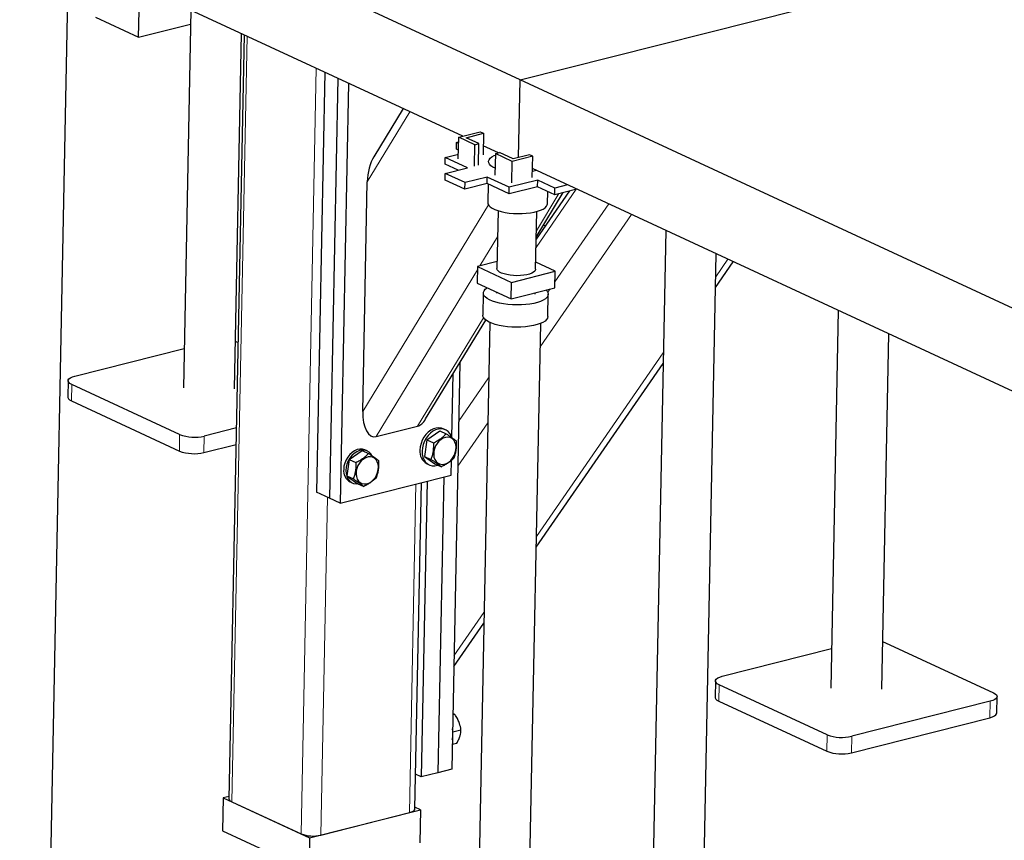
# Model space of a CAD drawing. Header units: millimetres. Extents: x 0 to 841, y 0 to 594.
# Tile 40 of 92: x 118 to 141, y 392 to 410. Entities that reach past the tile are written whole.
import ezdxf

# ---------------------------------------------------------------- set-up
doc = ezdxf.new("R2010")
doc.units = ezdxf.units.MM
doc.layers.add('TRAIT-FORT', color=4, linetype='Continuous', lineweight=25)

msp = doc.modelspace()

# ---------------------------------------------------------------- linework, layer by layer
at = {"lineweight": 18}
for p, q in [((123.42455, 410.11538), (123.07835, 392.68082)), ((124.99675, 409.38606), (124.65055, 391.9515)), ((127.12971, 408.39661), (126.1602, 406.80168)), ((130.91443, 406.62973), (130.00197, 405.30833)), ((130.5239, 406.53091), (130.00944, 405.68458)), ((128.91638, 406.27613), (126.05633, 401.57112)), ((131.65726, 406.29634), (130.43128, 404.52091)), ((132.17714, 406.05518), (130.09701, 403.04279)), ((129.1266, 405.55018), (128.72123, 404.88332)), ((134.37093, 405.03751), (134.09373, 404.63607)), ((128.66663, 404.79349), (126.35894, 400.99716)), ((130.32017, 404.36001), (130.26923, 404.28624)), ((128.80712, 403.70666), (127.30571, 401.23672)), ((128.85825, 403.65203), (128.85248, 403.64368)), ((132.89915, 402.90612), (130.01125, 398.72394)), ((119.43121, 402.18449), (119.42376, 401.80947)), ((128.92275, 402.33631), (128.23826, 401.34505)), ((128.90243, 401.31284), (128.21794, 400.32158)), ((121.88778, 401.04492), (121.88033, 400.6699)), ((122.44903, 401.01082), (122.44158, 400.6358)), ((127.26797, 399.92121), (127.11933, 392.43529)), ((125.25237, 399.6202), (125.09955, 391.92422)), ((128.81667, 396.99398), (128.13218, 396.00273)), ((134.17063, 395.34708), (134.16318, 394.97207)), ((140.34435, 394.97197), (140.3369, 394.59695)), ((136.6272, 394.20751), (136.61975, 393.8325)), ((137.18844, 394.17341), (137.181, 393.7984))]:
    msp.add_line(p, q, dxfattribs=at)
at = {"layer": 'TRAIT-FORT', "lineweight": 25}
for p, q in [((129.63768, 409.12555), (114.89826, 415.96295)), ((128.33363, 407.83813), (115.18188, 413.93903)), ((129.63768, 409.12555), (148.5731, 413.91688)), ((118.93692, 390.45359), (119.36475, 411.99866)), ((120.95266, 410.0924), (120.97567, 411.25138)), ((122.144, 410.70941), (121.97315, 402.10535)), ((119.97003, 410.54823), (120.95266, 410.0924)), ((120.95266, 410.0924), (122.13771, 410.39226)), ((123.35632, 410.14703), (123.01088, 392.75106)), ((123.13292, 402.08232), (123.29364, 410.1761)), ((125.19328, 409.29489), (125.00346, 399.73567)), ((125.48806, 409.15814), (125.29825, 399.59892)), ((125.73372, 409.04419), (125.5439, 399.48496)), ((129.60252, 407.35477), (129.63768, 409.12555)), ((144.37709, 402.28815), (129.63768, 409.12555)), ((126.97288, 408.46936), (126.30641, 407.37297)), ((128.2323, 407.32742), (128.24198, 407.81494)), ((128.24198, 407.81494), (128.73115, 407.93872)), ((128.60742, 407.64542), (128.24198, 407.81494)), ((128.41035, 407.80471), (128.80484, 407.90453)), ((128.7021, 407.66937), (128.41035, 407.80471)), ((128.73115, 407.93872), (128.80484, 407.90453)), ((128.80484, 407.90453), (128.79516, 407.41701)), ((128.18728, 407.54761), (128.19026, 407.69761)), ((128.19026, 407.69761), (128.2399, 407.71018)), ((128.2392, 407.67491), (128.19026, 407.69761)), ((128.59774, 407.1579), (128.60742, 407.64542)), ((128.60742, 407.64542), (128.7021, 407.66937)), ((128.69242, 407.18185), (128.7021, 407.66937)), ((129.14862, 407.46007), (128.79923, 407.62214)), ((127.93337, 407.20157), (127.93635, 407.35158)), ((127.93635, 407.35158), (128.23428, 407.42697)), ((128.43994, 407.11797), (127.93635, 407.35158)), ((128.23622, 407.5249), (128.18728, 407.54761)), ((129.07666, 407.44186), (129.06698, 406.95434)), ((129.07666, 407.44186), (129.17134, 407.46582)), ((129.45743, 407.26523), (129.07666, 407.44186)), ((129.47841, 407.32337), (129.17134, 407.46582)), ((129.92691, 407.38402), (129.45743, 407.26523)), ((129.85321, 407.41821), (129.47841, 407.32337)), ((129.92691, 407.38402), (129.85321, 407.41821)), ((129.91722, 406.8965), (129.92691, 407.38402)), ((128.22878, 407.06454), (127.93337, 407.20157)), ((127.935, 406.9902), (128.43994, 407.11797)), ((129.44775, 406.77771), (129.45743, 407.26523)), ((127.93202, 406.84019), (127.935, 406.9902)), ((128.38455, 406.78166), (127.935, 406.9902)), ((128.8895, 406.90943), (128.38455, 406.78166)), ((128.88652, 406.75942), (128.8895, 406.90943)), ((129.39309, 406.67582), (128.8895, 406.90943)), ((143.07304, 401.00073), (129.9213, 407.10163)), ((126.05633, 401.57112), (126.1602, 406.80168)), ((128.38157, 406.63165), (127.93202, 406.84019)), ((128.38157, 406.63165), (128.38455, 406.78166)), ((128.88652, 406.75942), (128.38157, 406.63165)), ((129.39011, 406.52581), (128.88652, 406.75942)), ((128.91034, 406.74837), (128.90196, 406.32643)), ((130.03707, 406.68951), (129.39011, 406.52581)), ((129.39011, 406.52581), (129.39309, 406.67582)), ((130.04005, 406.83952), (129.39309, 406.67582)), ((130.03707, 406.68951), (130.04005, 406.83952)), ((130.43013, 406.50718), (130.03707, 406.68951)), ((130.4331, 406.65719), (130.04005, 406.83952)), ((130.72187, 406.73026), (130.4331, 406.65719)), ((130.76413, 406.5917), (130.00564, 405.49327)), ((130.00661, 405.54232), (130.62275, 406.55593)), ((130.26169, 406.29943), (130.26732, 406.58271)), ((130.43013, 406.50718), (130.4331, 406.65719)), ((130.93005, 406.63368), (130.43013, 406.50718)), ((129.13834, 406.1416), (129.11219, 404.82491)), ((129.99202, 404.80744), (130.01817, 406.12413)), ((130.17261, 405.8154), (130.21462, 405.79591)), ((132.95452, 405.69456), (132.51657, 383.63922)), ((133.67634, 383.61619), (134.10416, 405.16126)), ((128.66814, 404.86989), (128.6607, 404.49487)), ((129.11533, 404.98304), (128.66814, 404.86989)), ((128.66814, 404.86989), (129.44196, 404.51092)), ((130.43607, 404.76247), (129.99519, 404.96699)), ((134.08894, 404.39489), (134.49344, 404.98068)), ((129.44196, 404.51092), (130.43607, 404.76247)), ((130.42862, 404.38745), (130.43607, 404.76247)), ((128.6607, 404.49487), (129.43452, 404.13591)), ((129.43452, 404.13591), (129.44196, 404.51092)), ((128.80108, 404.26835), (128.79103, 403.76207)), ((129.10158, 404.29035), (129.10102, 404.26239)), ((129.43452, 404.13591), (130.42862, 404.38745)), ((129.98085, 404.24492), (129.98143, 404.2743)), ((130.27074, 403.73269), (130.28079, 404.23896)), ((136.88342, 403.872), (136.71257, 395.26795)), ((127.48807, 401.39911), (128.85778, 403.6524)), ((128.94783, 403.59929), (128.32056, 372.01048)), ((129.48034, 371.98745), (130.1076, 403.57626)), ((137.87234, 395.24492), (138.03306, 403.3387)), ((119.50114, 402.3783), (121.99108, 403.00834)), ((128.26471, 402.67674), (128.08099, 393.42489)), ((130.00646, 398.48276), (132.89436, 402.66494)), ((128.08551, 400.97415), (128.11441, 402.42949)), ((119.34688, 402.27228), (119.33943, 401.89727)), ((121.88778, 401.04492), (119.43121, 402.18449)), ((119.42376, 401.80947), (121.88033, 400.6699)), ((123.17856, 401.19541), (122.44903, 401.01082)), ((126.35894, 400.99716), (127.30571, 401.23672)), ((127.51675, 400.92415), (127.80799, 401.13091)), ((127.80799, 401.13091), (127.95527, 401.06259)), ((127.9391, 401.15437), (127.88997, 401.17716)), ((127.51675, 400.92415), (127.46271, 400.54846)), ((127.51675, 400.92415), (127.66403, 400.85583)), ((122.44158, 400.6358), (123.17112, 400.8204)), ((125.74945, 400.47696), (126.04068, 400.68372)), ((126.04068, 400.68372), (126.18796, 400.6154)), ((126.15496, 400.67089), (126.10583, 400.69368)), ((125.74945, 400.47696), (125.6954, 400.10127)), ((125.74945, 400.47696), (125.89673, 400.40864)), ((127.46271, 400.54846), (127.60999, 400.48014)), ((127.46271, 400.54846), (127.6999, 400.37953)), ((128.06862, 400.12381), (128.07523, 400.45639)), ((127.51965, 400.37887), (127.56878, 400.35608)), ((127.6999, 400.37953), (127.84718, 400.3112)), ((125.5439, 399.48496), (128.06862, 400.12381)), ((125.6954, 400.10127), (125.84268, 400.03294)), ((125.6954, 400.10127), (125.93259, 399.93234)), ((125.76918, 399.96796), (125.81831, 399.94517)), ((127.24274, 392.5201), (127.39032, 399.95217)), ((127.52045, 399.9851), (127.38669, 393.24921)), ((127.89916, 400.08092), (127.7654, 393.34503)), ((125.29825, 399.59892), (125.00346, 399.73567)), ((125.93259, 399.93234), (126.07987, 399.86401)), ((125.5439, 399.48496), (125.29825, 399.59892)), ((128.12739, 395.76155), (128.81188, 396.7528)), ((134.24056, 395.54089), (136.7305, 396.17094)), ((137.95771, 396.30535), (140.41428, 395.16578)), ((134.0863, 395.43488), (134.07885, 395.05986)), ((136.6272, 394.20751), (134.17063, 395.34708)), ((140.49116, 394.70297), (140.49861, 395.07798)), ((134.16318, 394.97207), (136.61975, 393.8325)), ((140.34435, 394.97197), (137.18844, 394.17341)), ((128.10567, 394.66772), (128.14739, 394.67828)), ((137.181, 393.7984), (140.3369, 394.59695)), ((128.10794, 394.27459), (128.29281, 394.32137)), ((128.09224, 393.99163), (128.19884, 394.0186)), ((127.38669, 393.24921), (127.2584, 393.30872)), ((127.7654, 393.34503), (127.38669, 393.24921)), ((128.08099, 393.42489), (127.7654, 393.34503)), ((122.88182, 392.77199), (122.86693, 392.02195)), ((123.01195, 392.80491), (122.88182, 392.77199)), ((122.88182, 392.77199), (124.84708, 391.86033)), ((123.07835, 392.68082), (124.65055, 391.9515)), ((127.3718, 392.49918), (127.2435, 392.55869)), ((124.84708, 391.86033), (127.3718, 392.49918)), ((125.09955, 391.92422), (127.11933, 392.43529)), ((127.3718, 392.49918), (127.3569, 391.74914)), ((122.86693, 392.02195), (124.83218, 391.1103)), ((124.84708, 391.86033), (124.83218, 391.1103))]:
    msp.add_line(p, q, dxfattribs=at)
at = {"layer": 'TRAIT-FORT', "lineweight": 25, "flags": 128}
for points in [[(129.07011, 407.11189), (129.02149, 407.13672), (128.97576, 407.16813), (128.94334, 407.2013), (128.92494, 407.23551), (128.92093, 407.27004), (128.9314, 407.30416), (128.95613, 407.33713), (128.99459, 407.36826), (129.04597, 407.39687), (129.07603, 407.40999)], [(130.01806, 407.05674), (129.97779, 407.04735), (129.92, 407.03635)], [(128.90196, 406.32643), (128.90632, 406.29797), (128.92473, 406.26376), (128.95714, 406.23059), (129.00287, 406.19918), (129.06094, 406.17019), (129.1301, 406.14425), (129.2089, 406.1219), (129.29565, 406.10362), (129.38849, 406.0898), (129.48545, 406.08074), (129.58447, 406.07663), (129.68344, 406.07755), (129.78023, 406.08349), (129.8728, 406.09432), (129.95917, 406.10981), (130.03749, 406.12963), (130.10611, 406.15336), (130.16354, 406.18048), (130.20859, 406.21043), (130.24027, 406.24257), (130.25792, 406.2762), (130.26169, 406.29943)], [(129.99202, 404.80744), (129.98977, 404.79304), (129.97477, 404.7664), (129.94619, 404.74135), (129.90495, 404.71871), (129.85236, 404.69921), (129.79012, 404.68346), (129.72024, 404.67197), (129.64495, 404.66513), (129.56667, 404.66313), (129.48793, 404.66606), (129.41125, 404.67381), (129.3391, 404.68614), (129.27379, 404.70265), (129.21743, 404.7228), (129.17183, 404.74596), (129.13845, 404.77137), (129.11836, 404.79823), (129.11219, 404.82491)], [(130.22832, 404.33677), (130.25251, 404.31166), (130.27379, 404.27619), (130.28081, 404.24028), (130.27342, 404.20463), (130.25178, 404.16993), (130.2163, 404.13687), (130.16768, 404.10608), (130.10686, 404.07816), (130.03502, 404.05365), (129.95357, 404.03304), (129.86408, 404.01673), (129.76831, 404.00502), (129.66811, 403.99816), (129.56543, 403.99626), (129.46228, 403.99938), (129.36066, 404.00745), (129.26255, 404.0203), (129.16985, 404.03771), (129.08438, 404.05931), (129.0078, 404.08469), (128.94159, 404.11337), (128.88705, 404.14478), (128.84523, 404.1783), (128.81696, 404.21329), (128.80278, 404.24907), (128.80296, 404.28493), (128.81751, 404.32019), (128.84614, 404.35415), (128.88829, 404.38616), (128.89117, 404.38796)], [(130.27074, 403.73269), (130.26337, 403.69836), (130.24173, 403.66366), (130.20625, 403.6306), (130.15763, 403.5998), (130.09681, 403.57189), (130.02497, 403.54738), (129.94352, 403.52677), (129.85403, 403.51045), (129.75826, 403.49875), (129.65806, 403.49188), (129.55538, 403.48999), (129.45223, 403.49311), (129.35061, 403.50117), (129.25249, 403.51403), (129.1598, 403.53143), (129.07433, 403.55304), (128.99774, 403.57842), (128.93154, 403.6071), (128.87699, 403.6385), (128.83518, 403.67203), (128.80691, 403.70702), (128.79272, 403.7428), (128.79103, 403.76207)], [(123.15445, 403.16649), (123.16431, 403.16345), (123.21829, 403.14275)], [(119.43121, 402.18449), (119.38935, 402.20825), (119.36123, 402.23417), (119.34792, 402.26125), (119.34994, 402.28845), (119.36721, 402.31473), (119.39907, 402.33906), (119.4443, 402.36053), (119.50114, 402.3783)], [(119.33943, 401.89727), (119.34047, 401.88624), (119.35378, 401.85916), (119.3819, 401.83324), (119.42376, 401.80947)], [(127.88997, 401.17716), (127.84878, 401.19186), (127.79004, 401.19973), (127.72857, 401.19405), (127.66633, 401.175), (127.60533, 401.14319), (127.54752, 401.09965), (127.49477, 401.04576), (127.44877, 400.98327), (127.411, 400.91418), (127.38267, 400.84072), (127.3647, 400.76524), (127.35766, 400.69017)], [(128.08224, 400.98115), (128.07027, 401.01335), (128.03961, 401.06876), (127.99976, 401.11409), (127.95202, 401.14789), (127.89791, 401.16907), (127.83918, 401.17694), (127.7777, 401.17126), (127.71546, 401.15221), (127.65446, 401.1204), (127.59665, 401.07686), (127.5439, 401.02297), (127.4979, 400.96048), (127.46013, 400.89139), (127.43181, 400.81793), (127.41383, 400.74245), (127.40679, 400.66738)], [(128.08991, 400.95212), (128.04575, 400.97497), (127.99636, 400.98473), (127.94388, 400.98097), (127.89062, 400.96386), (127.83891, 400.93415), (127.79099, 400.89313), (127.74897, 400.84259), (127.71468, 400.78475), (127.68963, 400.72214), (127.6749, 400.65748), (127.67114, 400.59361), (127.67851, 400.53332), (127.6967, 400.47923), (127.7249, 400.43373), (127.76189, 400.39878), (127.80605, 400.37593), (127.85544, 400.36617), (127.90792, 400.36993), (127.96118, 400.38704), (128.0129, 400.41675), (128.06081, 400.45777), (128.10283, 400.50831), (128.13712, 400.56615), (128.16217, 400.62876), (128.1769, 400.69342), (128.18066, 400.75729), (128.17329, 400.81759), (128.1551, 400.87167), (128.1269, 400.91718), (128.08991, 400.95212)], [(126.10583, 400.69368), (126.10175, 400.69552), (126.04776, 400.71133), (125.98979, 400.71338), (125.92993, 400.70161), (125.87034, 400.67644), (125.81318, 400.63877), (125.76051, 400.58998), (125.71424, 400.53182), (125.67604, 400.46639), (125.64729, 400.39606), (125.62903, 400.32338), (125.62191, 400.25097)], [(126.2603, 400.57084), (126.23931, 400.60262), (126.19893, 400.64374), (126.15088, 400.67273), (126.09689, 400.68854), (126.03892, 400.69059), (125.97906, 400.67882), (125.91947, 400.65365), (125.86231, 400.61598), (125.80964, 400.56719), (125.76337, 400.50903), (125.72517, 400.4436), (125.69642, 400.37327), (125.67816, 400.30059), (125.67105, 400.22817)], [(127.40679, 400.66738), (127.41091, 400.59513), (127.42605, 400.52803), (127.45173, 400.46823), (127.48712, 400.41766), (127.53109, 400.37793), (127.58222, 400.35033), (127.63888, 400.33575), (127.69922, 400.33464), (127.76133, 400.34706), (127.76643, 400.34866)], [(126.3226, 400.50493), (126.27845, 400.52778), (126.22905, 400.53754), (126.17658, 400.53378), (126.12332, 400.51667), (126.0716, 400.48696), (126.02369, 400.44594), (125.98167, 400.3954), (125.94738, 400.33756), (125.92232, 400.27495), (125.90759, 400.21029), (125.90383, 400.14642), (125.91121, 400.08612), (125.9294, 400.03204), (125.9576, 399.98654), (125.99459, 399.95159), (126.03874, 399.92874), (126.08814, 399.91898), (126.14061, 399.92274), (126.19387, 399.93985), (126.24559, 399.96956), (126.29351, 400.01058), (126.33553, 400.06112), (126.36981, 400.11896), (126.39487, 400.18157), (126.4096, 400.24623), (126.41336, 400.3101), (126.40598, 400.3704), (126.3878, 400.42448), (126.35959, 400.46998), (126.3226, 400.50493)], [(125.67105, 400.22817), (125.67534, 400.15864), (125.69088, 400.09451), (125.71712, 400.0381), (125.75309, 399.99144), (125.79751, 399.95623), (125.84876, 399.93373), (125.905, 399.92476), (125.94502, 399.92657)], [(137.89387, 396.32908), (137.90372, 396.32605), (137.95771, 396.30535)], [(134.17063, 395.34708), (134.12877, 395.37085), (134.10064, 395.39677), (134.08733, 395.42385), (134.08936, 395.45105), (134.10663, 395.47732), (134.13849, 395.50166), (134.18371, 395.52313), (134.24056, 395.54089)], [(134.07885, 395.05986), (134.07989, 395.04884), (134.09319, 395.02175), (134.12132, 394.99583), (134.16318, 394.97207)], [(140.41428, 395.16578), (140.45614, 395.14201), (140.48427, 395.11609), (140.49757, 395.08901), (140.49555, 395.06181), (140.47828, 395.03554), (140.44642, 395.0112), (140.40119, 394.98974), (140.34435, 394.97197)], [(140.3369, 394.59695), (140.39375, 394.61472), (140.43897, 394.63619), (140.47083, 394.66052), (140.4881, 394.6868), (140.49116, 394.70297)], [(123.01088, 392.75106), (123.01171, 392.74224), (123.02236, 392.72057), (123.04486, 392.69983), (123.07835, 392.68082)], [(127.11933, 392.43529), (127.1648, 392.44951), (127.20098, 392.46668), (127.22647, 392.48615), (127.24029, 392.50717), (127.24274, 392.5201)]]:
    msp.add_lwpolyline(points, dxfattribs=at)
at = {"layer": 'TRAIT-FORT', "lineweight": 25}
for centre, radius, start, end in [((122.22409, 401.94432), 0.96022, 249.49802, 283.547969), ((122.21664, 401.5693), 0.96022, 249.49802, 283.547969), ((127.67598, 400.65801), 0.31994, 174.231075, 240.750718), ((125.90922, 400.22065), 0.2889, 173.976562, 241.005231), ((127.55194, 394.23058), 0.55818, 346.360025, 11.364809), ((136.9635, 395.10691), 0.96022, 249.49802, 283.547969), ((136.95606, 394.7319), 0.96022, 249.49802, 283.547969), ((124.9196, 392.67102), 0.76818, 249.49802, 283.547969)]:
    msp.add_arc(centre, radius, start, end, dxfattribs=at)
for centre, start_param, end_param in [((126.47579, 406.88154), 0.77548118, 1.7391759), ((126.37192, 401.65098), 1.7391759, 3.30997222), ((127.3187, 401.89054), 3.30997222, 3.91707384)]:
    msp.add_ellipse(centre, major_axis=(0.06569, 0.65796), ratio=0.46956201, start_param=start_param, end_param=end_param, dxfattribs=at)
for points, knots in [([(127.66403, 400.85583), (127.6947, 400.87128), (127.75669, 400.90251), (127.83639, 400.95441), (127.90292, 401.00851), (127.93771, 401.04445), (127.95527, 401.06259)], [0, 0, 0, 0, 0.26460494, 0.53494775, 0.76534313, 1, 1, 1, 1]), ([(127.95527, 401.06259), (127.99291, 401.03764), (128.05516, 400.99637), (128.1264, 400.94534), (128.16654, 400.91463), (128.1867, 400.89832), (128.19246, 400.89366)], [0, 0, 0, 0, 0.38554949, 0.63764185, 0.89654625, 1, 1, 1, 1]), ([(127.66403, 400.85583), (127.66473, 400.82072), (127.66614, 400.74975), (127.65607, 400.65023), (127.63679, 400.55957), (127.61898, 400.50678), (127.60999, 400.48014)], [0, 0, 0, 0, 0.26460494, 0.53494775, 0.76534313, 1, 1, 1, 1]), ([(128.13841, 400.51797), (128.14849, 400.54807), (128.16886, 400.60895), (128.1869, 400.70477), (128.19448, 400.80085), (128.19314, 400.86254), (128.19246, 400.89366)], [0, 0, 0, 0, 0.26460494, 0.53494775, 0.76534313, 1, 1, 1, 1]), ([(125.89673, 400.40864), (125.92739, 400.42409), (125.98938, 400.45531), (126.06908, 400.50722), (126.13561, 400.56132), (126.17041, 400.59726), (126.18796, 400.6154)], [0, 0, 0, 0, 0.26460494, 0.53494775, 0.76534313, 1, 1, 1, 1]), ([(126.18796, 400.6154), (126.2256, 400.59045), (126.28785, 400.54918), (126.3591, 400.49815), (126.39923, 400.46744), (126.4194, 400.45113), (126.42515, 400.44647)], [0, 0, 0, 0, 0.38554949, 0.63764185, 0.89654625, 1, 1, 1, 1]), ([(125.89673, 400.40864), (125.89742, 400.37353), (125.89883, 400.30256), (125.88876, 400.20304), (125.86948, 400.11238), (125.85167, 400.05959), (125.84268, 400.03294)], [0, 0, 0, 0, 0.26460494, 0.53494775, 0.76534313, 1, 1, 1, 1]), ([(126.37111, 400.07078), (126.38119, 400.10088), (126.40156, 400.16175), (126.41959, 400.25758), (126.42718, 400.35366), (126.42583, 400.41535), (126.42515, 400.44647)], [0, 0, 0, 0, 0.26460494, 0.53494775, 0.76534313, 1, 1, 1, 1]), ([(127.60999, 400.48014), (127.64763, 400.45518), (127.70988, 400.41391), (127.78112, 400.36288), (127.82126, 400.33217), (127.84142, 400.31586), (127.84718, 400.3112)], [0, 0, 0, 0, 0.38554949, 0.63764185, 0.89654625, 1, 1, 1, 1]), ([(128.13841, 400.51797), (128.11852, 400.49752), (128.07831, 400.45619), (128.00658, 400.40059), (127.92835, 400.35192), (127.8744, 400.32486), (127.84718, 400.3112)], [0, 0, 0, 0, 0.264604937, 0.534947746, 0.765343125, 1, 1, 1, 1]), ([(125.84268, 400.03294), (125.88032, 400.00799), (125.94257, 399.96672), (126.01382, 399.91569), (126.05395, 399.88498), (126.07412, 399.86867), (126.07987, 399.86401)], [0, 0, 0, 0, 0.38554949, 0.63764185, 0.89654625, 1, 1, 1, 1]), ([(126.37111, 400.07078), (126.35122, 400.05033), (126.31101, 400.009), (126.23927, 399.9534), (126.16105, 399.90472), (126.1071, 399.87767), (126.07987, 399.86401)], [0, 0, 0, 0, 0.264604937, 0.534947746, 0.765343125, 1, 1, 1, 1]), ([(128.10623, 394.69576), (128.10702, 394.69553), (128.12438, 394.69043), (128.13615, 394.68421), (128.14739, 394.67828)], [0, 0, 0, 0, 0.04565162, 1, 1, 1, 1]), ([(128.29281, 394.32137), (128.28389, 394.3692), (128.26915, 394.44832), (128.22329, 394.55687), (128.18242, 394.62737), (128.15517, 394.66697), (128.14739, 394.67828)], [0, 0, 0, 0, 0.38554949, 0.63764185, 0.89654625, 1, 1, 1, 1]), ([(128.19884, 394.0186), (128.21392, 394.04663), (128.2444, 394.1033), (128.27394, 394.1833), (128.28978, 394.25665), (128.29179, 394.29966), (128.29281, 394.32137)], [0, 0, 0, 0, 0.26460494, 0.53494775, 0.76534313, 1, 1, 1, 1])]:
    msp.add_open_spline(points, degree=3, knots=knots, dxfattribs=at)

doc.saveas('drawing.dxf')
